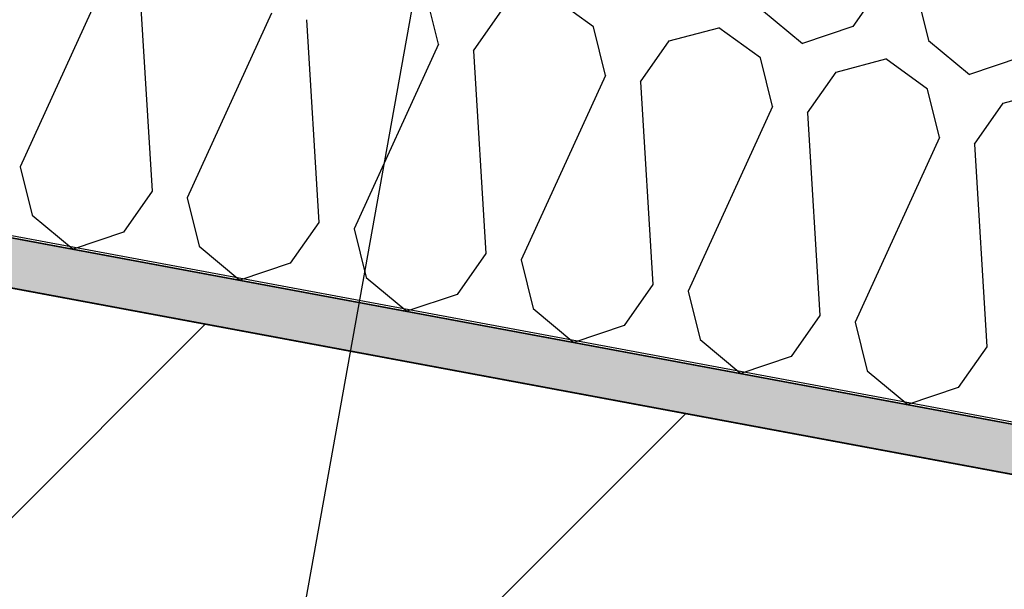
# Model space of a CAD drawing. Header units: millimetres. Extents: x -20520 to 12860, y -2780 to 10870.
# Tile 30 of 147: x -11097 to -10657, y 7450 to 7705. Entities that reach past the tile are written whole.
import ezdxf

# ---------------------------------------------------------------- set-up
doc = ezdxf.new("R2010")
doc.units = ezdxf.units.MM
doc.header["$LTSCALE"] = 0.5
doc.header["$MEASUREMENT"] = 0
doc.linetypes.add('PLINE', pattern=[0])
for name, color, linetype in [('0(Nye konstruksjoner)', 7, 'Continuous'), ('223- Bjelker (Skravur)(Nye konstruksjoner)', 7, 'Continuous'), ('858- Detaljer(Nye konstruksjoner)', 7, 'Continuous')]:
    doc.layers.add(name, color=color, linetype=linetype)
doc.linetypes.add('Membran', pattern='A,0,[2,A-2607.160 Prinsippsnitt fløy F1.Shx,S=0.253968,R=0,X=0,Y=0],-32,0', length=32)
doc.dimstyles.new('GENERATED_STYLE__1', dxfattribs={"dimtxt": 0.18, "dimasz": 76, "dimexe": 0.18, "dimexo": 0.0625, "dimgap": 0, "dimtad": 0, "dimtih": 1, "dimtoh": 1, "dimdec": 4, "dimzin": 0, "dimdsep": 46, "dimcen": 0.09, "dimadec": 0, "dimazin": 0, "dimtfac": 1, "dimtdec": 4, "dimtmove": 0, "dimatfit": 3, "dimldrblk": 'ARROWHEAD_17', "dimfxl": 1, "dimtolj": 1, "dimtzin": 0, "dimarcsym": 0})

# ---------------------------------------------------------------- blocks, each defined once
blk = doc.blocks.new('*X27')
at = {"layer": '223- Bjelker (Skravur)(Nye konstruksjoner)', "linetype": 'PLINE'}
for p, q in [((-11058.97, 7721.61), (-11096.71, 7639.14)), ((-10711.93, 7720.06), (-10724.74, 7701.77)), ((-11043.3, 7718.69), (-11037.78, 7628.16)), ((-10909.78, 7693.83), (-10915.15, 7715.5)), ((-10696.26, 7717.14), (-10690.89, 7695.47)), ((-10840.55, 7701.6), (-10859.13, 7715.04)), ((-10984.37, 7707.72), (-11022.11, 7625.24)), ((-10894.1, 7690.91), (-10881.29, 7709.19)), ((-10765.49, 7709.36), (-10747.23, 7694.2)), ((-10968.7, 7704.8), (-10963.19, 7614.27)), ((-10835.18, 7679.93), (-10840.55, 7701.6)), ((-10806.7, 7695.3), (-10784.53, 7701.14)), ((-10765.95, 7687.71), (-10784.53, 7701.14)), ((-10724.74, 7701.77), (-10747.23, 7694.2)), ((-10909.78, 7693.83), (-10947.51, 7611.35)), ((-10819.51, 7677.01), (-10806.7, 7695.3)), ((-10690.89, 7695.47), (-10672.64, 7680.31)), ((-10894.1, 7690.91), (-10888.59, 7600.38)), ((-10760.58, 7666.04), (-10765.95, 7687.71)), ((-10732.1, 7681.4), (-10709.93, 7687.25)), ((-10691.36, 7673.82), (-10709.93, 7687.25)), ((-10650.15, 7687.88), (-10672.64, 7680.31)), ((-10744.91, 7663.12), (-10732.1, 7681.4)), ((-10835.18, 7679.93), (-10872.92, 7597.46)), ((-10819.51, 7677.01), (-10813.99, 7586.48)), ((-10685.99, 7652.15), (-10691.36, 7673.82)), ((-10657.5, 7667.51), (-10635.34, 7673.36)), ((-10670.32, 7649.23), (-10657.5, 7667.51)), ((-10760.58, 7666.04), (-10798.32, 7583.57)), ((-10744.91, 7663.12), (-10739.4, 7572.59)), ((-10685.99, 7652.15), (-10723.72, 7569.67)), ((-10670.32, 7649.23), (-10664.8, 7558.7)), ((-11096.71, 7639.14), (-11091.34, 7617.47)), ((-11037.78, 7628.16), (-11050.59, 7609.88)), ((-11022.11, 7625.24), (-11016.74, 7603.58)), ((-11091.34, 7617.47), (-11073.08, 7602.31)), ((-10963.19, 7614.27), (-10976, 7595.99)), ((-11050.59, 7609.88), (-11073.08, 7602.31)), ((-10947.51, 7611.35), (-10942.14, 7589.68)), ((-11016.74, 7603.58), (-10998.48, 7588.41)), ((-10888.59, 7600.38), (-10901.4, 7582.09)), ((-10872.92, 7597.46), (-10867.55, 7575.79)), ((-10976, 7595.99), (-10998.48, 7588.41)), ((-10942.14, 7589.68), (-10923.89, 7574.52)), ((-10813.99, 7586.48), (-10826.8, 7568.2)), ((-10798.32, 7583.57), (-10792.95, 7561.9)), ((-10901.4, 7582.09), (-10923.89, 7574.52)), ((-10867.55, 7575.79), (-10849.29, 7560.63)), ((-10739.4, 7572.59), (-10752.21, 7554.31)), ((-10826.8, 7568.2), (-10849.29, 7560.63)), ((-10723.72, 7569.67), (-10718.35, 7548)), ((-10792.95, 7561.9), (-10774.7, 7546.73)), ((-10664.8, 7558.7), (-10677.61, 7540.42)), ((-10752.21, 7554.31), (-10774.7, 7546.73)), ((-10718.35, 7548), (-10700.1, 7532.84)), ((-10677.61, 7540.42), (-10700.1, 7532.84))]:
    blk.add_line(p, q, dxfattribs=at)
blk = doc.blocks.new('ARROWHEAD_17')
at = {"linetype": 'Continuous'}
for p, q in [((-0.1876, -0.7), (0.1876, 0.7)), ((0, 0), (-1, 0))]:
    blk.add_line(p, q, dxfattribs=at)

msp = doc.modelspace()

# ---------------------------------------------------------------- hatches: boundary and pattern name
at = {"layer": '223- Bjelker (Skravur)(Nye konstruksjoner)', "linetype": 'Continuous'}
h = msp.add_hatch(dxfattribs=at)
h.set_pattern_fill('Skrålinjer_3', color=256, style=0, pattern_type=2)
h.set_pattern_definition([(45, (0, 0), (-127.2792, 127.2792), [])])
h.paths.add_polyline_path([(-13100, 7450), (-12900, 7450), (-12900, 7411.58), (-7200, 6350), (-7000, 6350), (-7000, 6821.35), (-13100, 7957.42)])
h = msp.add_hatch(dxfattribs=at)
h.set_pattern_fill('Prikker_tett', color=256, style=0, pattern_type=2)
h.set_pattern_definition([(0, (0, 0), (0, 43.30127), [0, -25]), (0, (12.5, 21.65), (0, 43.30127), [0, -25])])
h.paths.add_polyline_path([(-12895, 7919.24), (-6445.74, 6718.12), (-6445.74, 6740.5), (-12895, 7941.62)])

# ---------------------------------------------------------------- linework, layer by layer
at = {"layer": '0(Nye konstruksjoner)', "linetype": 'Membran', "flags": 128}
msp.add_lwpolyline([(-12899, 5920), (-12899, 7943.39), (-6445.74, 6741.52), (-6445.74, 6473), (-150, 6473)], dxfattribs=at)
at = {"layer": '223- Bjelker (Skravur)(Nye konstruksjoner)', "linetype": 'PLINE', "flags": 128}
for points in [[(-12900, 7942.55), (-6445.74, 6740.5), (-6445.74, 7045.66), (-12900, 8247.71)], [(-13100, 7450), (-12900, 7450), (-12900, 7411.58), (-7200, 6350), (-7000, 6350), (-7000, 6821.35), (-13100, 7957.42)], [(-12895, 7919.24), (-6445.74, 6718.12), (-6445.74, 6740.5), (-12895, 7941.62)]]:
    msp.add_lwpolyline(points, close=True, dxfattribs=at)

# ---------------------------------------------------------------- block references
at = {"layer": '223- Bjelker (Skravur)(Nye konstruksjoner)', "linetype": 'PLINE'}
msp.add_blockref('*X27', (0, 0), dxfattribs=at)

# ---------------------------------------------------------------- leaders
at = {"layer": '858- Detaljer(Nye konstruksjoner)', "linetype": 'PLINE', "annotation_type": 0, "has_hookline": 1, "hookline_direction": 0, "text_width": 2111.8}
msp.add_leader([(-10986.77, 7346.87), (-10748.78, 8670.17), (-10331.57, 8624.74)], dimstyle='GENERATED_STYLE__1', dxfattribs=at)

doc.saveas('drawing.dxf')
